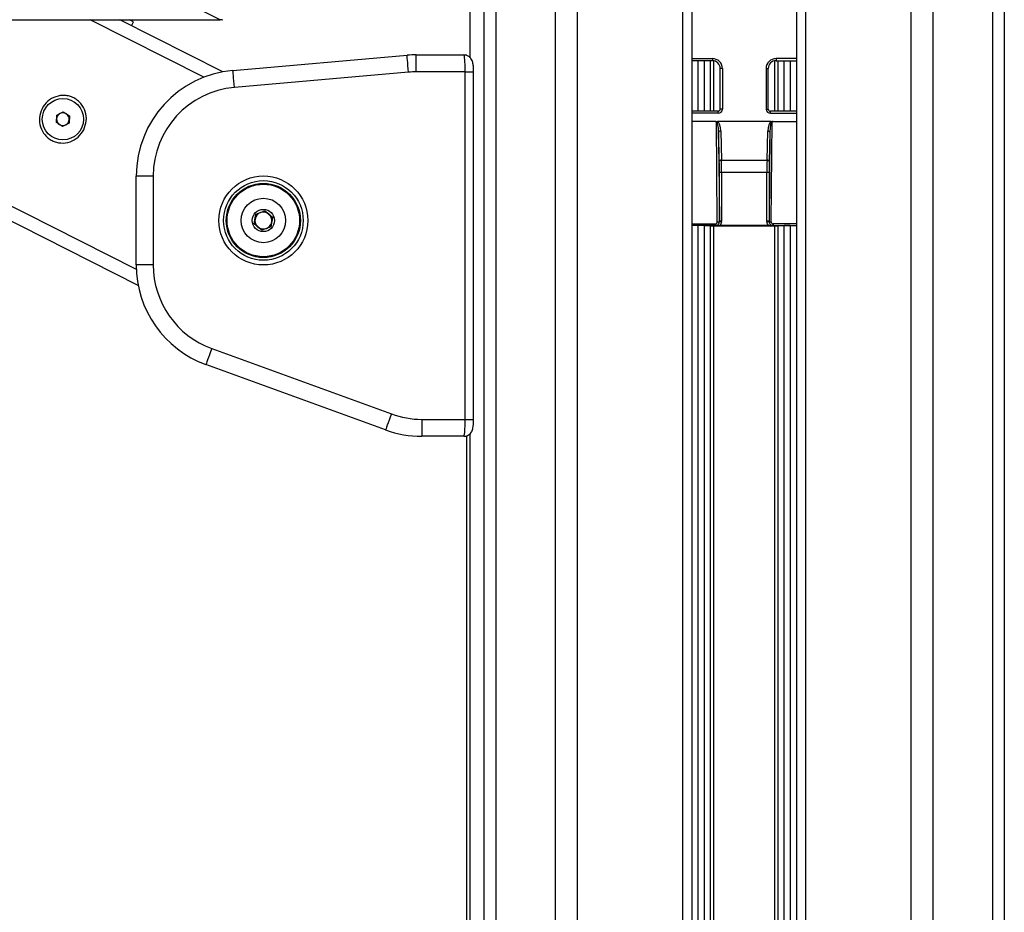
# Model space of a CAD drawing. Header units: millimetres. Extents: x 20 to 26059, y 28 to 17638.
# Tile 23 of 73: x 8756 to 9221, y 6348 to 6769. Entities that reach past the tile are written whole.
import ezdxf

# ---------------------------------------------------------------- set-up
doc = ezdxf.new("R2010")
doc.units = ezdxf.units.MM
doc.layers.add('COMPONENT_GEOMETRY', color=7, linetype='Continuous')
doc.styles.add('SLDTEXTSTYLE0', font='TXT', dxfattribs={"width": 0.75})
doc.dimstyles.new('SLDDIMSTYLE0', dxfattribs={"dimtxt": 150, "dimasz": 6.604, "dimexe": 0, "dimexo": 0.0625, "dimgap": 37.5, "dimtad": 0, "dimtih": 1, "dimtoh": 1, "dimdec": 0, "dimlfac": 0.5, "dimrnd": 1e-09, "dimzin": 12, "dimdsep": 46, "dimtxsty": 'SLDTEXTSTYLE0', "dimsah": 1, "dimcen": 0.09, "dimadec": 0, "dimazin": 3, "dimtfac": 1, "dimtdec": 0, "dimtofl": 0, "dimtmove": 0, "dimatfit": 3, "dimfxl": 1, "dimfrac": 2, "dimtolj": 1, "dimtzin": 12, "dimarcsym": 0})

# ---------------------------------------------------------------- blocks, each defined once
blk = doc.blocks.new('_D_2')
at = {"layer": 'COMPONENT_GEOMETRY', "color": 7, "ltscale": 2}
for p, q in [((9012.3, 8122.33), (943.85, 8122.33)), ((950.2, 8122.33), (950.2, 5128.74)), ((950.2, 1897.03), (950.2, 4890.62)), ((8163.95, 1897.03), (943.85, 1897.03))]:
    blk.add_line(p, q, dxfattribs=at)
for points in [[(950.2, 8122.33), (949.19, 8115.72), (951.22, 8115.72)], [(950.2, 1897.03), (951.22, 1903.63), (949.19, 1903.63)]]:
    blk.add_solid(points, dxfattribs=at)
at = {"layer": 'COMPONENT_GEOMETRY', "color": 7, "ltscale": 2, "insert": (728.54, 5083.98), "char_height": 150, "attachment_point": 1, "style": 'SLDTEXTSTYLE0'}
blk.add_mtext('3113', dxfattribs=at)

msp = doc.modelspace()

# ---------------------------------------------------------------- linework, layer by layer
at = {"color": 8, "linetype": 'Continuous', "lineweight": 25, "ltscale": 2}
for p, q in [((8975.71, 2354.33), (8975.71, 8102.33)), ((8981.17, 8102.33), (8981.17, 2354.33)), ((9009.42, 2354.33), (9009.42, 8102.33)), ((9019.62, 8102.33), (9019.62, 2354.33)), ((9069.53, 2354.33), (9069.53, 8102.33)), ((9127.39, 8102.33), (9127.39, 2354.33)), ((9177.3, 2354.33), (9177.3, 8102.33)), ((9187.5, 8102.33), (9187.5, 2354.33)), ((9215.75, 2354.33), (9215.75, 8102.33)), ((9221.21, 8102.33), (9221.21, 2354.33)), ((8968.91, 7922.35), (8968.91, 6751.61)), ((8811.52, 6651.5), (8578.22, 6769.33)), ((8843.39, 6742.19), (8789.65, 6769.33)), ((9073.82, 6751), (9083.46, 6751)), ((9076.75, 6726.21), (9076.75, 6750)), ((9079.57, 6750), (9079.57, 6726.21)), ((9082.57, 6726.21), (9082.57, 6750)), ((9083.99, 6749.96), (9083.99, 6726.21)), ((9112.93, 6726.21), (9112.93, 6749.96)), ((9123.1, 6751), (9113.46, 6751)), ((9114.35, 6750), (9114.35, 6726.21)), ((9117.35, 6726.21), (9117.35, 6750)), ((9120.17, 6750), (9120.17, 6726.21)), ((8966.74, 6744.77), (8970.74, 6744.77)), ((9086.14, 6725.21), (9073.82, 6725.21)), ((9086.14, 6725.21), (9086.14, 6726.21)), ((9110.78, 6725.21), (9110.78, 6726.21)), ((9110.78, 6725.21), (9123.1, 6725.21)), ((9073.82, 6672.98), (9084.76, 6672.98)), ((9084.5, 6672.24), (9073.82, 6672.24)), ((9076.75, 2354.33), (9076.75, 6672.22)), ((9079.57, 6672.22), (9079.57, 2354.33)), ((9082.57, 2354.33), (9082.57, 6672.11)), ((9083.99, 6672.09), (9083.99, 2354.33)), ((9123.1, 6672.98), (9112.16, 6672.98)), ((9112.42, 6672.24), (9123.1, 6672.24)), ((9112.93, 2354.33), (9112.93, 6672.09)), ((9114.35, 6672.11), (9114.35, 2354.33)), ((9117.35, 2354.33), (9117.35, 6672.22)), ((9120.17, 6672.22), (9120.17, 2354.33)), ((8966.74, 6580.77), (8970.74, 6580.77)), ((8968.91, 6573.89), (8968.91, 2354.33))]:
    msp.add_line(p, q, dxfattribs=at)
at = {"color": 7, "linetype": 'Continuous', "lineweight": 25, "ltscale": 2}
for p, q in [((9073.82, 2354.33), (9073.82, 8102.33)), ((9123.1, 8102.33), (9123.1, 2354.33)), ((8968.9, 7922.35), (8968.9, 6751.62)), ((8177.35, 6769.33), (8851.13, 6769.33)), ((8812.43, 6643.94), (8564.16, 6769.33)), ((8852.39, 6744.75), (8803.71, 6769.33)), ((8809.24, 6766.54), (8810.14, 6768.33)), ((8857.12, 6745.39), (8939.3, 6752.58)), ((8943.66, 6744.77), (8943.66, 6752.77)), ((8943.66, 6752.77), (8966.11, 6752.77)), ((8966.11, 6752.77), (8967.46, 6752.77)), ((9083.46, 6750), (9073.82, 6750)), ((9083.46, 6751), (9083.46, 6750)), ((9113.46, 6751), (9113.46, 6750)), ((9113.46, 6750), (9123.1, 6750)), ((8940, 6744.61), (8857.82, 6737.42)), ((8966.74, 6744.77), (8943.66, 6744.77)), ((8966.74, 6580.77), (8966.74, 6744.77)), ((8970.74, 6580.77), (8970.74, 6744.77)), ((9088.14, 6746.33), (9087.14, 6746.33)), ((9087.14, 6727.21), (9087.14, 6746.33)), ((9088.14, 6746.33), (9088.14, 6727.21)), ((9108.78, 6746.33), (9108.78, 6727.21)), ((9108.78, 6746.33), (9109.78, 6746.33)), ((9109.78, 6727.21), (9109.78, 6746.33)), ((8773.96, 6724.28), (8777.04, 6725.86)), ((8777.04, 6725.86), (8779.95, 6723.97)), ((9086.14, 6726.21), (9073.82, 6726.21)), ((9088.14, 6727.21), (9087.14, 6727.21)), ((9108.78, 6727.21), (9109.78, 6727.21)), ((9123.1, 6726.21), (9110.78, 6726.21)), ((8773.77, 6720.83), (8773.96, 6724.28)), ((8776.68, 6718.94), (8773.77, 6720.83)), ((8779.77, 6720.51), (8776.68, 6718.94)), ((8779.95, 6723.97), (8779.77, 6720.51)), ((9084.82, 6721.33), (9073.82, 6721.33)), ((9085.75, 6673.99), (9085.31, 6721.16)), ((9111.12, 6721.33), (9085.8, 6721.33)), ((9111.17, 6673.99), (9111.61, 6721.16)), ((9112.1, 6721.33), (9123.1, 6721.33)), ((9086.36, 6716.27), (9086.75, 6674.25)), ((9086.7, 6702.48), (9086.36, 6716.27)), ((9087.36, 6716.84), (9087.69, 6703.06)), ((9109.23, 6703.06), (9109.56, 6716.84)), ((9110.56, 6716.27), (9110.17, 6674.25)), ((9110.56, 6716.27), (9110.23, 6702.48)), ((9087.69, 6703.06), (9109.23, 6703.06)), ((9086.75, 6674.25), (9086.75, 6697.32)), ((9087.75, 6697.32), (9086.75, 6697.32)), ((9109.17, 6697.32), (9087.75, 6697.32)), ((9087.75, 6697.32), (9087.75, 6674.25)), ((9110.17, 6697.32), (9109.17, 6697.32)), ((9109.17, 6674.25), (9109.17, 6697.32)), ((9110.17, 6697.32), (9110.17, 6674.25)), ((8819.48, 6695.58), (8811.48, 6695.58)), ((8811.48, 6653.64), (8811.48, 6695.58)), ((8819.48, 6695.58), (8819.48, 6653.64)), ((8867.91, 6677.55), (8872.24, 6679.16)), ((8872.23, 6679.16), (8874.01, 6677.7)), ((8872.24, 6679.16), (8875.8, 6676.23)), ((8867.15, 6672.99), (8867.91, 6677.55)), ((8867.16, 6672.98), (8867.53, 6675.26)), ((8867.91, 6677.53), (8870.07, 6678.35)), ((8875.8, 6676.23), (8875.04, 6671.67)), ((8875.79, 6676.24), (8875.42, 6673.96)), ((9086.75, 6674.25), (9086.75, 6674.25)), ((9087.75, 6674.25), (9086.75, 6674.25)), ((9110.17, 6674.25), (9109.17, 6674.25)), ((9110.17, 6674.25), (9110.17, 6674.25)), ((8870.72, 6670.05), (8867.15, 6672.99)), ((8870.73, 6670.06), (8868.94, 6671.51)), ((8875.04, 6671.67), (8870.72, 6670.05)), ((8875.04, 6671.68), (8872.89, 6670.87)), ((9076.75, 6672.22), (9073.82, 6672.11)), ((9079.57, 6672.22), (9082.57, 6672.11)), ((9083.99, 6672.09), (9112.93, 6672.09)), ((9084.76, 6672.98), (9084.76, 6672.25)), ((9109.97, 6672.21), (9086.95, 6672.21)), ((9112.16, 6672.98), (9112.16, 6672.25)), ((9117.35, 6672.22), (9114.35, 6672.11)), ((9120.17, 6672.22), (9123.1, 6672.11)), ((8819.48, 6653.64), (8811.48, 6653.64)), ((8847.11, 6614.17), (8931.93, 6583.3)), ((8929.19, 6575.78), (8844.38, 6606.65)), ((8946.29, 6580.77), (8966.74, 6580.77)), ((8946.29, 6580.77), (8946.29, 6572.77)), ((8966.11, 6572.77), (8946.29, 6572.77)), ((8966.11, 6572.77), (8967.46, 6572.77)), ((8967.46, 5960.6), (8967.46, 6572.77)), ((8968.9, 6573.87), (8968.9, 2354.33))]:
    msp.add_line(p, q, dxfattribs=at)
at = {"color": 7, "linetype": 'Continuous', "lineweight": 25, "ltscale": 2, "flags": 128}
for points in [[(8810.14, 6768.33), (8809.82, 6768.49), (8808.87, 6768.97), (8808.25, 6769.28)], [(8940, 6744.61), (8939.86, 6746.16), (8939.73, 6747.66), (8939.61, 6749.04), (8939.51, 6750.24), (8939.42, 6751.23), (8939.36, 6751.97), (8939.32, 6752.42), (8939.3, 6752.58)], [(8857.82, 6737.42), (8857.68, 6738.97), (8857.55, 6740.47), (8857.43, 6741.85), (8857.32, 6743.05), (8857.24, 6744.04), (8857.17, 6744.78), (8857.13, 6745.23), (8857.12, 6745.39)], [(9087.36, 6716.84), (9087.17, 6716.83), (9086.98, 6716.79), (9086.81, 6716.74), (9086.66, 6716.67), (9086.54, 6716.58), (9086.44, 6716.48), (9086.38, 6716.38), (9086.36, 6716.27)], [(9110.56, 6716.27), (9110.54, 6716.38), (9110.48, 6716.48), (9110.38, 6716.58), (9110.26, 6716.67), (9110.11, 6716.74), (9109.94, 6716.79), (9109.75, 6716.83), (9109.56, 6716.84)], [(9087.69, 6703.06), (9087.5, 6703.04), (9087.32, 6703.01), (9087.15, 6702.96), (9087, 6702.88), (9086.87, 6702.8), (9086.78, 6702.7), (9086.72, 6702.59), (9086.7, 6702.48)], [(9110.23, 6702.48), (9110.2, 6702.59), (9110.14, 6702.7), (9110.05, 6702.8), (9109.92, 6702.88), (9109.77, 6702.96), (9109.6, 6703.01), (9109.42, 6703.04), (9109.23, 6703.06)], [(9087.74, 6673.96), (9087.55, 6673.98), (9087.37, 6673.99), (9087.2, 6674.01), (9087.05, 6674.02), (9086.92, 6674.04), (9086.83, 6674.05), (9086.77, 6674.05), (9086.74, 6674.05)], [(9110.18, 6674.05), (9110.15, 6674.05), (9110.09, 6674.05), (9110, 6674.04), (9109.87, 6674.02), (9109.72, 6674.01), (9109.56, 6673.99), (9109.37, 6673.98), (9109.18, 6673.96)], [(8847.11, 6614.17), (8846.58, 6612.7), (8846.07, 6611.29), (8845.59, 6610), (8845.18, 6608.86), (8844.84, 6607.92), (8844.59, 6607.23), (8844.43, 6606.8), (8844.38, 6606.65)], [(8931.93, 6583.3), (8931.4, 6581.83), (8930.88, 6580.42), (8930.41, 6579.12), (8929.99, 6577.99), (8929.65, 6577.05), (8929.4, 6576.36), (8929.25, 6575.93), (8929.19, 6575.78)]]:
    msp.add_lwpolyline(points, dxfattribs=at)
at = {"color": 7, "linetype": 'Continuous', "lineweight": 25, "ltscale": 4}
for centre, radius in [((8776.86, 6722.4), 9.75), ((8871.48, 6674.61), 21), ((8871.48, 6674.61), 18.8), ((8871.48, 6674.61), 17.5), ((8871.48, 6674.61), 17.1), ((8871.48, 6674.61), 10.5), ((8871.48, 6674.61), 5.25)]:
    msp.add_circle(centre, radius, dxfattribs=at)
for centre, radius, start, end in [((8943.66, 6702.77), 50, 90, 95), ((9083.46, 6746.33), 4.68, 0, 90), ((9083.46, 6746.33), 3.68, 0, 90), ((9113.46, 6746.33), 4.68, 90, 180), ((9113.46, 6746.33), 3.68, 90, 180), ((8861.48, 6695.58), 50, 95, 180), ((8943.66, 6702.77), 42, 90, 95), ((8861.48, 6695.58), 42, 95, 180), ((8776.86, 6722.4), 3, 116.9652, 176.9652), ((8776.86, 6722.4), 3, 56.9652, 116.9652), ((8776.86, 6722.4), 3, 176.9652, 236.9652), ((8776.86, 6722.4), 3, 296.9652, 356.9652), ((8776.86, 6722.4), 3, 356.9652, 56.9652), ((8776.86, 6722.4), 3, 236.9652, 296.9652), ((8871.48, 6674.61), 4, 50.5094, 110.5094), ((8871.48, 6674.61), 4, 170.5094, 230.5094), ((8871.48, 6674.61), 4, 110.5094, 170.5094), ((8871.48, 6674.61), 4, 290.5094, 350.5094), ((8871.48, 6674.61), 4, 350.5094, 50.5094), ((9085.96, 6675.23), 1.26, 260.3442, 308.6928), ((9110.96, 6675.23), 1.26, 231.3072, 279.6558), ((8871.48, 6674.61), 4, 230.5094, 290.5094), ((8861.48, 6653.64), 50, 180, 250), ((8861.48, 6653.64), 42, 180, 250), ((8946.29, 6622.77), 42, 250, 270), ((8946.29, 6622.77), 50, 250, 270)]:
    msp.add_arc(centre, radius, start, end, dxfattribs=at)
for centre, major_axis, ratio, start_param, end_param in [((9086.14, 6727.22), (-0.3, 1.99), 0.993422, 2.990558, 4.559379), ((9086.14, 6727.22), (-0.15, 1.01), 0.980565, 2.990558, 4.559379), ((9110.79, 6727.22), (0.3, 1.99), 0.993422, 1.723806, 3.292627), ((9110.79, 6727.22), (0.15, 1.01), 0.980565, 1.723806, 3.292627), ((9085.36, 6716.11), (-0.05, 5.05), 0.198048, 4.742278, 6.279358), ((9085.36, 6716.68), (-0.06, 4.79), 0.417492, 4.740863, 6.031746), ((9111.56, 6716.68), (0.06, 4.79), 0.417492, 0.251439, 1.542322), ((9111.56, 6716.11), (0.05, 5.05), 0.198048, 0.003827, 1.540907), ((9086.44, 6697.32), (0, 9), 0.034921, 4.712389, 5.323254), ((9087.44, 6697.32), (0, 10), 0.031429, 4.712389, 5.323254), ((9109.48, 6697.32), (0, 10), 0.031429, 0.959931, 1.570796), ((9110.48, 6697.32), (0, 9), 0.034921, 0.959931, 1.570796), ((9084.75, 6673.99), (-0.418, 0.922), 0.985921, 2.721319, 4.290897), ((9084.75, 6674.25), (-0.77, 1.86), 0.993354, 4.223963, 4.319915), ((9084.75, 6674.25), (-1.42, 1.42), 0.997569, 3.830429, 3.926382), ((9084.75, 6674.25), (-2.12, 2.12), 0.998783, 3.830429, 3.926382), ((9112.17, 6674.25), (2.12, 2.12), 0.998783, 2.356803, 2.452756), ((9112.17, 6674.25), (0.77, 1.86), 0.993354, 1.96327, 2.059223), ((9112.17, 6674.25), (1.42, 1.42), 0.997569, 2.356803, 2.452756), ((9112.17, 6673.99), (0.418, 0.922), 0.985921, 1.992288, 3.561867), ((9078.16, 6672.17), (2, 0), 0.034921, 0.785398, 2.356194), ((9083.99, 6672.16), (2, 0), 0.034921, 3.926991, 4.712389), ((9112.93, 6672.16), (2, 0), 0.034921, 4.712389, 5.497787), ((9118.76, 6672.17), (2, 0), 0.034921, 0.785398, 2.356194)]:
    msp.add_ellipse(centre, major_axis=major_axis, ratio=ratio, start_param=start_param, end_param=end_param, dxfattribs=at)
at = {"color": 8, "linetype": 'Continuous', "lineweight": 25, "ltscale": 2}
msp.add_open_spline([(8851.13, 6769.33), (8466.19, 6960.12), (8017.18, 7182.67), (7568.18, 7405.26), (7504.11, 7437.02)], degree=3, knots=[0, 0, 0, 0, 0.857297, 1, 1, 1, 1], dxfattribs=at)
at = {"color": 7, "linetype": 'Continuous', "lineweight": 25, "ltscale": 2}
for points, knots in [([(8852.03, 6769.33), (8852.08, 6769.33), (8852.33, 6769.33), (8851.66, 6769.33), (8851.13, 6769.33)], [0, 0, 0, 0, 0.20807, 1, 1, 1, 1]), ([(8966.74, 6744.77), (8966.74, 6745.66), (8966.72, 6747.44), (8966.61, 6749.81), (8966.45, 6751.63), (8966.27, 6752.62), (8966.16, 6752.72), (8966.11, 6752.77)], [0, 0, 0, 0, 0.212248, 0.424023, 0.636455, 0.850954, 1, 1, 1, 1]), ([(8970.74, 6744.77), (8970.74, 6744.79), (8970.75, 6745.41), (8970.7, 6746.68), (8970.5, 6748.45), (8970.2, 6749.79), (8969.48, 6751.13), (8968.52, 6752.07), (8967.35, 6752.68), (8966.49, 6752.71), (8966.11, 6752.72)], [0, 0, 0, 0, 0.004979, 0.1662, 0.333825, 0.536624, 0.655653, 0.772008, 0.899016, 1, 1, 1, 1]), ([(8786.68, 6717.44), (8785.87, 6716.19), (8784.25, 6713.72), (8780.3, 6711.5), (8776.63, 6710.99), (8773.77, 6711.48), (8771.74, 6712.25), (8769.91, 6713.43), (8767.83, 6715.44), (8766.04, 6718.7), (8765.55, 6723.16), (8766.79, 6727.49), (8769.55, 6731.05), (8773.41, 6733.3), (8777.1, 6733.8), (8779.96, 6733.32), (8781.99, 6732.54), (8783.82, 6731.36), (8785.9, 6729.34), (8787.67, 6726.09), (8788.23, 6721.6), (8787.2, 6718.83), (8786.68, 6717.44)], [0, 0, 0, 0, 0.063125, 0.125871, 0.188038, 0.218977, 0.250025, 0.280898, 0.311978, 0.374045, 0.436739, 0.500168, 0.563276, 0.625954, 0.688045, 0.719142, 0.750061, 0.781024, 0.812103, 0.874211, 0.936896, 1, 1, 1, 1]), ([(9085.31, 6721.16), (9085.31, 6721.16), (9085.3, 6721.17), (9085.24, 6721.22), (9085.08, 6721.31), (9084.92, 6721.32), (9084.82, 6721.33)], [0, 0, 0, 0, 0.016968, 0.098215, 0.461653, 1, 1, 1, 1]), ([(9084.82, 6721.33), (9085.06, 6721.31), (9085.38, 6721.29), (9085.71, 6721.32), (9085.8, 6721.33)], [0, 0, 0, 0, 0.712116, 1, 1, 1, 1]), ([(9111.12, 6721.33), (9111.35, 6721.31), (9111.68, 6721.29), (9112, 6721.32), (9112.1, 6721.33)], [0, 0, 0, 0, 0.712087, 1, 1, 1, 1]), ([(9112.1, 6721.33), (9112, 6721.32), (9111.84, 6721.3), (9111.68, 6721.22), (9111.62, 6721.17), (9111.61, 6721.16), (9111.61, 6721.16)], [0, 0, 0, 0, 0.552388, 0.914207, 0.983026, 1, 1, 1, 1]), ([(9084.76, 6672.25), (9084.84, 6672.25), (9085.15, 6672.26), (9085.67, 6672.43), (9086.21, 6672.83), (9086.61, 6673.39), (9086.7, 6673.83), (9086.74, 6674.05)], [0, 0, 0, 0, 0.084548, 0.313826, 0.541767, 0.769246, 1, 1, 1, 1]), ([(9087.74, 6673.96), (9087.67, 6673.62), (9087.55, 6672.97), (9087.15, 6672.46), (9086.95, 6672.21)], [0, 0, 0, 0, 0.5232177, 1, 1, 1, 1]), ([(9109.97, 6672.21), (9109.77, 6672.46), (9109.37, 6672.97), (9109.25, 6673.62), (9109.18, 6673.96)], [0, 0, 0, 0, 0.4767823, 1, 1, 1, 1]), ([(9110.18, 6674.05), (9110.22, 6673.83), (9110.31, 6673.39), (9110.71, 6672.83), (9111.25, 6672.43), (9111.77, 6672.26), (9112.08, 6672.25), (9112.16, 6672.25)], [0, 0, 0, 0, 0.230754, 0.458233, 0.686174, 0.915452, 1, 1, 1, 1]), ([(9084.5, 6672.24), (9084.59, 6672.24), (9084.67, 6672.24), (9084.76, 6672.25), (9084.76, 6672.25)], [0, 0, 0, 0, 0.955568, 1, 1, 1, 1]), ([(9086.95, 6672.21), (9086.71, 6672.21), (9086.16, 6672.22), (9085.53, 6672.23), (9085.09, 6672.24), (9084.85, 6672.24), (9084.67, 6672.24), (9084.56, 6672.24), (9084.5, 6672.24)], [0, 0, 0, 0, 0.278096, 0.629534, 0.79766, 0.870952, 0.924617, 1, 1, 1, 1]), ([(9112.42, 6672.24), (9112.36, 6672.24), (9112.25, 6672.24), (9112.07, 6672.24), (9111.65, 6672.23), (9111.08, 6672.22), (9110.4, 6672.21), (9110.04, 6672.21), (9109.97, 6672.21)], [0, 0, 0, 0, 0.075018, 0.128564, 0.207836, 0.584945, 0.919483, 1, 1, 1, 1]), ([(9112.16, 6672.25), (9112.16, 6672.25), (9112.25, 6672.24), (9112.34, 6672.24), (9112.42, 6672.24)], [0, 0, 0, 0, 0.044432, 1, 1, 1, 1]), ([(8966.11, 6572.77), (8966.18, 6572.86), (8966.32, 6573.04), (8966.51, 6574.45), (8966.66, 6576.51), (8966.73, 6578.75), (8966.74, 6580.21), (8966.74, 6580.77)], [0, 0, 0, 0, 0.217101, 0.434578, 0.651625, 0.866741, 1, 1, 1, 1]), ([(8966.19, 6572.8), (8966.26, 6572.79), (8966.83, 6572.72), (8967.78, 6573.07), (8968.82, 6573.72), (8969.53, 6574.52), (8970.01, 6575.39), (8970.33, 6576.33), (8970.55, 6577.48), (8970.71, 6579), (8970.73, 6580.19), (8970.74, 6580.77)], [0, 0, 0, 0, 0.020955, 0.152087, 0.258528, 0.353943, 0.44572, 0.548252, 0.685363, 0.848304, 1, 1, 1, 1])]:
    msp.add_open_spline(points, degree=3, knots=knots, dxfattribs=at)

# ---------------------------------------------------------------- dimensions: what is measured, and where the dimension line sits
at = {"layer": 'COMPONENT_GEOMETRY', "color": 7, "ltscale": 2}
dim = msp.add_linear_dim(base=(950.2, 8122.33), p1=(8166.49, 1897.03), p2=(9014.84, 8122.33), angle=90, dimstyle='SLDDIMSTYLE0', dxfattribs=at)
dim.commit()
dim.dimension.update_dxf_attribs({"geometry": '_D_2', "text_midpoint": (950.2, 5009.68), "dimtype": 160})

doc.saveas('drawing.dxf')
